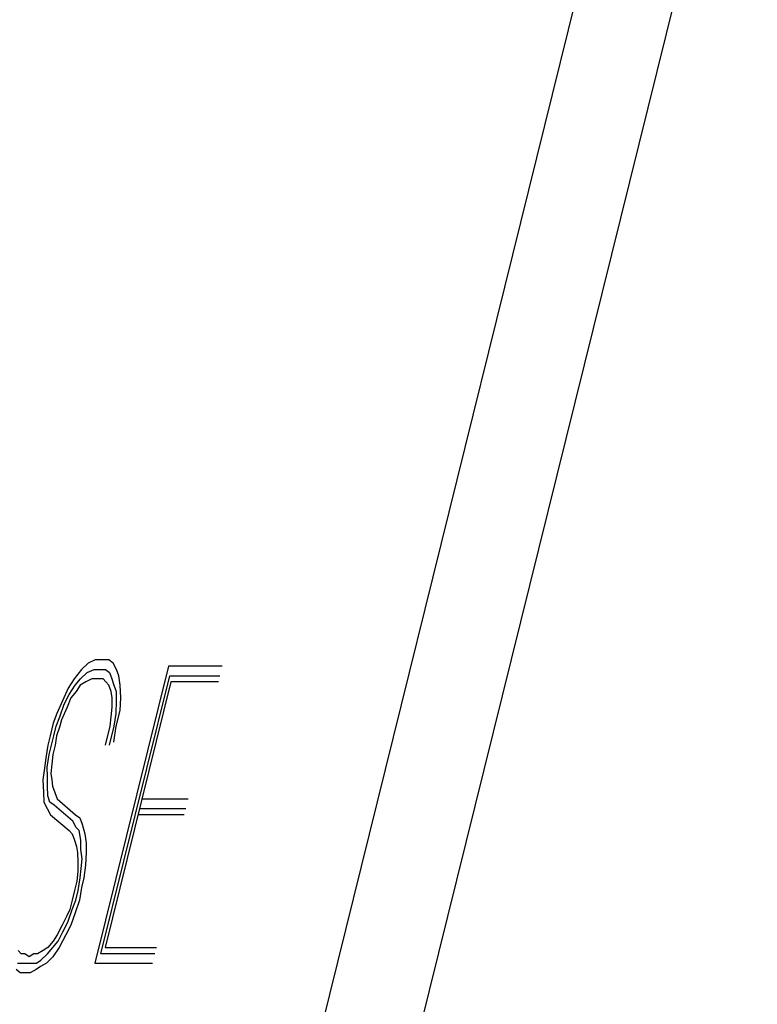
# Model space of a CAD drawing. Extents: x -1276 to 451, y 2026 to 3394.
# Tile 34 of 104: x -680.173 to -679.945, y 3189.741 to 3190.045. Entities that reach past the tile are written whole.
import ezdxf

# ---------------------------------------------------------------- set-up
doc = ezdxf.new("R2010")
doc.units = 0
doc.header["$MEASUREMENT"] = 0
doc.layers.add('SPILL-BUCKET', color=1, linetype='CONTINUOUS')

msp = doc.modelspace()

# ---------------------------------------------------------------- linework, layer by layer
at = {"layer": 'SPILL-BUCKET', "color": 8, "linetype": 'Continuous'}
for p, q in [((-679.97361, 3190.16228), (-680.15283, 3189.43833)), ((-680.12429, 3189.43005), (-679.94508, 3190.154)), ((-680.15151, 3189.84651), (-680.15354, 3189.84456)), ((-680.14934, 3189.84749), (-680.15151, 3189.84651)), ((-680.12674, 3189.84554), (-680.14943, 3189.75389)), ((-680.14741, 3189.84749), (-680.14934, 3189.84749)), ((-680.14509, 3189.84749), (-680.14741, 3189.84749)), ((-680.14379, 3189.84651), (-680.14509, 3189.84749)), ((-680.14272, 3189.84456), (-680.14379, 3189.84651)), ((-680.11013, 3189.84554), (-680.12674, 3189.84554)), ((-680.15354, 3189.84456), (-680.15581, 3189.84164)), ((-680.15388, 3189.84164), (-680.15185, 3189.84359)), ((-680.15185, 3189.84359), (-680.14968, 3189.84456)), ((-680.14968, 3189.84456), (-680.14813, 3189.84456)), ((-680.14813, 3189.84456), (-680.1462, 3189.84456)), ((-680.14755, 3189.75681), (-680.12631, 3189.84261)), ((-680.1462, 3189.84456), (-680.1449, 3189.84359)), ((-680.1449, 3189.84359), (-680.14422, 3189.84164)), ((-680.14205, 3189.84261), (-680.14272, 3189.84456)), ((-680.14161, 3189.83969), (-680.14205, 3189.84261)), ((-680.12631, 3189.84261), (-680.11085, 3189.84261)), ((-680.15581, 3189.84164), (-680.15769, 3189.83871)), ((-680.1574, 3189.83676), (-680.15552, 3189.83969)), ((-680.15552, 3189.83969), (-680.15388, 3189.84164)), ((-680.15397, 3189.83969), (-680.15523, 3189.83774)), ((-680.15219, 3189.84066), (-680.15397, 3189.83969)), ((-680.1504, 3189.84164), (-680.15219, 3189.84066)), ((-680.14886, 3189.84164), (-680.1504, 3189.84164)), ((-680.14692, 3189.84164), (-680.14886, 3189.84164)), ((-680.14601, 3189.84066), (-680.14692, 3189.84164)), ((-680.12602, 3189.84066), (-680.14629, 3189.75876)), ((-680.14509, 3189.83969), (-680.14601, 3189.84066)), ((-680.14441, 3189.83774), (-680.14509, 3189.83969)), ((-680.14422, 3189.84164), (-680.14354, 3189.83969)), ((-680.14354, 3189.83969), (-680.14287, 3189.83774)), ((-680.14142, 3189.83579), (-680.14161, 3189.83969)), ((-680.11134, 3189.84066), (-680.12602, 3189.84066)), ((-680.15769, 3189.83871), (-680.15943, 3189.83481)), ((-680.1589, 3189.83384), (-680.1574, 3189.83676)), ((-680.15523, 3189.83774), (-680.15687, 3189.83579)), ((-680.14412, 3189.83579), (-680.14441, 3189.83774)), ((-680.14287, 3189.83774), (-680.14282, 3189.83481)), ((-680.15943, 3189.83481), (-680.16117, 3189.83091)), ((-680.16025, 3189.82994), (-680.1589, 3189.83384)), ((-680.15687, 3189.83579), (-680.15798, 3189.83286)), ((-680.14407, 3189.83286), (-680.14412, 3189.83579)), ((-680.14282, 3189.83481), (-680.14301, 3189.83091)), ((-680.14161, 3189.83189), (-680.14142, 3189.83579)), ((-680.16117, 3189.83091), (-680.16228, 3189.82799)), ((-680.16136, 3189.82701), (-680.16025, 3189.82994)), ((-680.15798, 3189.83286), (-680.15972, 3189.82896)), ((-680.14475, 3189.82701), (-680.14441, 3189.82994)), ((-680.14441, 3189.82994), (-680.14407, 3189.83286)), ((-680.14301, 3189.83091), (-680.14359, 3189.82701)), ((-680.14282, 3189.82701), (-680.14161, 3189.83189)), ((-680.16228, 3189.82799), (-680.16324, 3189.82409)), ((-680.16208, 3189.82409), (-680.16136, 3189.82701)), ((-680.1602, 3189.82701), (-680.16131, 3189.82409)), ((-680.15972, 3189.82896), (-680.1602, 3189.82701)), ((-680.1462, 3189.82116), (-680.14475, 3189.82701)), ((-680.14359, 3189.82701), (-680.14504, 3189.82116)), ((-680.14364, 3189.82214), (-680.14282, 3189.82701)), ((-680.16324, 3189.82409), (-680.16397, 3189.82116)), ((-680.16281, 3189.82116), (-680.16208, 3189.82409)), ((-680.16131, 3189.82409), (-680.16165, 3189.82116)), ((-680.16397, 3189.82116), (-680.16455, 3189.81726)), ((-680.16353, 3189.81824), (-680.16281, 3189.82116)), ((-680.16165, 3189.82116), (-680.16237, 3189.81824)), ((-680.16411, 3189.81434), (-680.16353, 3189.81824)), ((-680.16237, 3189.81824), (-680.16271, 3189.81531)), ((-680.16455, 3189.81726), (-680.16512, 3189.81336)), ((-680.16271, 3189.81531), (-680.16305, 3189.81239)), ((-680.16512, 3189.81336), (-680.16546, 3189.81044)), ((-680.16406, 3189.81141), (-680.16411, 3189.81434)), ((-680.16305, 3189.81239), (-680.16276, 3189.81044)), ((-680.16546, 3189.81044), (-680.16527, 3189.80653)), ((-680.16402, 3189.80849), (-680.16406, 3189.81141)), ((-680.16276, 3189.81044), (-680.16247, 3189.80849)), ((-680.16527, 3189.80653), (-680.16522, 3189.80361)), ((-680.16397, 3189.80556), (-680.16402, 3189.80849)), ((-680.16247, 3189.80849), (-680.16179, 3189.80653)), ((-680.16179, 3189.80653), (-680.16112, 3189.80459)), ((-680.16522, 3189.80361), (-680.16416, 3189.80166)), ((-680.16329, 3189.80361), (-680.16397, 3189.80556)), ((-680.16199, 3189.80264), (-680.16329, 3189.80361)), ((-680.15624, 3189.79776), (-680.16199, 3189.80264)), ((-680.16112, 3189.80459), (-680.15537, 3189.79971)), ((-680.13495, 3189.80459), (-680.12066, 3189.80459)), ((-680.16416, 3189.80166), (-680.1631, 3189.79971)), ((-680.1631, 3189.79971), (-680.15735, 3189.79484)), ((-680.15537, 3189.79971), (-680.15407, 3189.79874)), ((-680.12186, 3189.79971), (-680.13615, 3189.79971)), ((-680.13567, 3189.80166), (-680.12138, 3189.80166)), ((-680.15518, 3189.79581), (-680.15624, 3189.79776)), ((-680.15407, 3189.79874), (-680.15339, 3189.79679)), ((-680.15339, 3189.79679), (-680.15257, 3189.79386)), ((-680.15735, 3189.79484), (-680.15643, 3189.79386)), ((-680.15643, 3189.79386), (-680.15576, 3189.79191)), ((-680.15426, 3189.79484), (-680.15518, 3189.79581)), ((-680.15382, 3189.79191), (-680.15426, 3189.79484)), ((-680.15257, 3189.79386), (-680.15214, 3189.79094)), ((-680.15576, 3189.79191), (-680.15508, 3189.78996)), ((-680.15378, 3189.78899), (-680.15382, 3189.79191)), ((-680.15214, 3189.79094), (-680.15209, 3189.78801)), ((-680.15508, 3189.78996), (-680.15479, 3189.78801)), ((-680.15479, 3189.78801), (-680.15474, 3189.78508)), ((-680.15334, 3189.78606), (-680.15378, 3189.78899)), ((-680.15209, 3189.78801), (-680.15228, 3189.78411)), ((-680.15474, 3189.78508), (-680.15469, 3189.78216)), ((-680.15368, 3189.78314), (-680.15334, 3189.78606)), ((-680.15469, 3189.78216), (-680.15503, 3189.77923)), ((-680.15402, 3189.78021), (-680.15368, 3189.78314)), ((-680.15228, 3189.78411), (-680.15286, 3189.78021)), ((-680.15503, 3189.77923), (-680.15576, 3189.77631)), ((-680.1546, 3189.77631), (-680.15402, 3189.78021)), ((-680.15286, 3189.78021), (-680.15358, 3189.77729)), ((-680.15576, 3189.77631), (-680.15648, 3189.77338)), ((-680.15532, 3189.77338), (-680.1546, 3189.77631)), ((-680.15358, 3189.77729), (-680.15416, 3189.77338)), ((-680.15648, 3189.77338), (-680.1572, 3189.77046)), ((-680.15643, 3189.77046), (-680.15532, 3189.77338)), ((-680.15416, 3189.77338), (-680.15551, 3189.76948)), ((-680.1572, 3189.77046), (-680.15807, 3189.76851)), ((-680.15778, 3189.76656), (-680.15643, 3189.77046)), ((-680.15551, 3189.76948), (-680.15687, 3189.76559)), ((-680.15807, 3189.76851), (-680.15957, 3189.76559)), ((-680.15928, 3189.76363), (-680.15778, 3189.76656)), ((-680.15957, 3189.76559), (-680.16107, 3189.76266)), ((-680.16078, 3189.76071), (-680.15928, 3189.76363)), ((-680.15687, 3189.76559), (-680.15836, 3189.76266)), ((-680.16232, 3189.76071), (-680.16396, 3189.75876)), ((-680.16242, 3189.75876), (-680.16078, 3189.76071)), ((-680.16107, 3189.76266), (-680.16232, 3189.76071)), ((-680.15836, 3189.76266), (-680.16049, 3189.75876)), ((-680.17217, 3189.75681), (-680.17309, 3189.75778)), ((-680.16536, 3189.75778), (-680.16715, 3189.75681)), ((-680.16396, 3189.75876), (-680.16536, 3189.75778)), ((-680.16406, 3189.75681), (-680.16242, 3189.75876)), ((-680.16049, 3189.75876), (-680.16237, 3189.75584)), ((-680.14629, 3189.75876), (-680.13045, 3189.75876)), ((-680.17101, 3189.75681), (-680.17217, 3189.75681)), ((-680.16971, 3189.75584), (-680.17101, 3189.75681)), ((-680.16831, 3189.75681), (-680.16971, 3189.75584)), ((-680.16715, 3189.75681), (-680.16831, 3189.75681)), ((-680.16749, 3189.75389), (-680.16609, 3189.75486)), ((-680.16609, 3189.75486), (-680.16406, 3189.75681)), ((-680.16237, 3189.75584), (-680.1644, 3189.75389)), ((-680.13094, 3189.75681), (-680.14755, 3189.75681)), ((-680.17246, 3189.75096), (-680.17376, 3189.75193)), ((-680.17328, 3189.75389), (-680.17174, 3189.75389)), ((-680.17092, 3189.75096), (-680.17246, 3189.75096)), ((-680.17174, 3189.75389), (-680.17019, 3189.75389)), ((-680.16937, 3189.75096), (-680.17092, 3189.75096)), ((-680.17019, 3189.75389), (-680.16903, 3189.75389)), ((-680.16758, 3189.75193), (-680.16937, 3189.75096)), ((-680.16903, 3189.75389), (-680.16749, 3189.75389)), ((-680.16618, 3189.75291), (-680.16758, 3189.75193)), ((-680.1644, 3189.75389), (-680.16618, 3189.75291)), ((-680.14943, 3189.75389), (-680.13166, 3189.75389))]:
    msp.add_line(p, q, dxfattribs=at)

doc.saveas('drawing.dxf')
